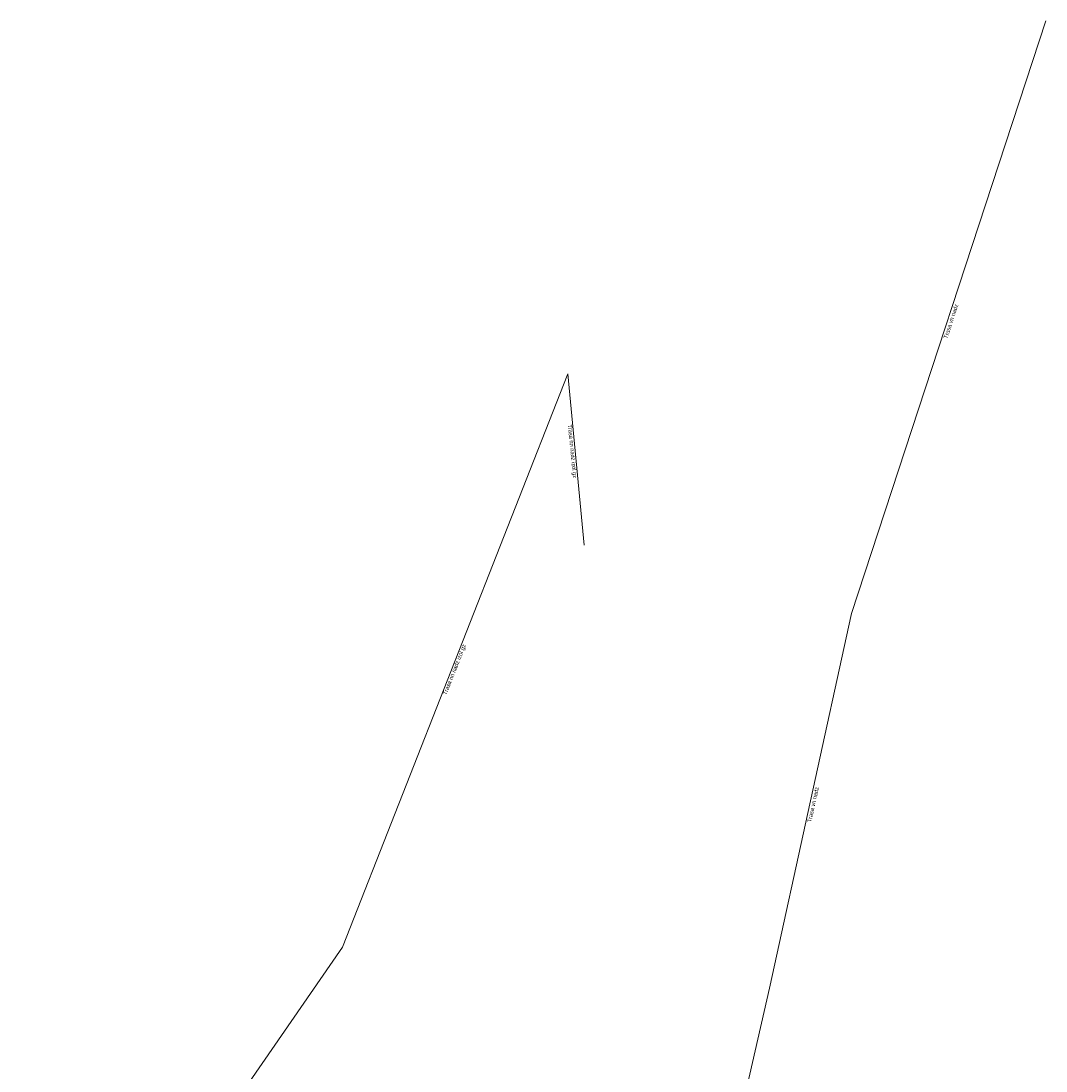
# Model space of a CAD drawing. Header units: millimetres. Extents: x -608062 to -607658, y -1001742 to -1001050.
# Tile 6 of 6: x -607783 to -607658, y -1001178 to -1001050. Entities that reach past the tile are written whole.
import ezdxf

# ---------------------------------------------------------------- set-up
doc = ezdxf.new("R2010")
doc.units = ezdxf.units.MM
doc.layers.add('nn_Nadzemní', color=10, linetype='_EL_VEDENI_NN_NADZ')
doc.layers.add('vn_Nadzemní', color=10, linetype='_EL_VEDENI_VN_NADZ')
doc.layers.add('Popiskový text - Ostatní atributy Trasy', color=7, linetype='Continuous', lineweight=0)
doc.styles.add('Styledgn001', font='dgn001.shx')
doc.linetypes.add('_EL_VEDENI_NN_NADZ', pattern='A,10,-15,[109,cadkon.shx,S=5,R=0,X=0,Y=0],-50,10,-10', length=95)
doc.linetypes.add('_EL_VEDENI_VN_NADZ', pattern='A,10,-15,[110,cadkon.shx,S=5,R=0,X=0,Y=0],-50,10,-10', length=95)

msp = doc.modelspace()

# ---------------------------------------------------------------- linework, layer by layer
at = {"layer": 'nn_Nadzemní', "lineweight": 13, "ltscale": 100, "flags": 128}
for points in [[(-607743.9, -1001163.33), (-607716.45, -1001093.44)], [(-607716.45, -1001093.44), (-607714.43, -1001114.32)], [(-607783.06, -1001220.06), (-607743.9, -1001163.33)]]:
    msp.add_lwpolyline(points, dxfattribs=at)
at = {"layer": 'vn_Nadzemní', "lineweight": 13, "ltscale": 100, "flags": 128}
for points in [[(-607681.85, -1001122.64), (-607658.17, -1001050.42)], [(-607691.85, -1001168.32), (-607681.85, -1001122.64)], [(-607702.66, -1001215.6), (-607691.85, -1001168.32)]]:
    msp.add_lwpolyline(points, dxfattribs=at)

# ---------------------------------------------------------------- texts
at = {"layer": 'Popiskový text - Ostatní atributy Trasy', "linetype": 'Continuous', "lineweight": 0, "char_height": 0.5, "attachment_point": 5, "line_spacing_factor": 0.8, "style": 'Styledgn001'}
for s, insert, rotation in [('{\\Fdgn000|c238;\\C6;Trasa vn nadz}', (-607669.75, -1001087.03), 71.8464), ('{\\Fdgn000|c238;\\C6;Trasa nn nadz izol gz}', (-607715.94, -1001102.87), 275.5266), ('{\\Fdgn000|c238;\\C6;Trasa nn nadz izol gz}', (-607730.19, -1001129.51), 68.5571), ('{\\Fdgn000|c238;\\C6;Trasa vn nadz}', (-607686.54, -1001145.95), 77.6515)]:
    msp.add_mtext(s, dxfattribs=dict(at, insert=insert, rotation=rotation))

doc.saveas('drawing.dxf')
